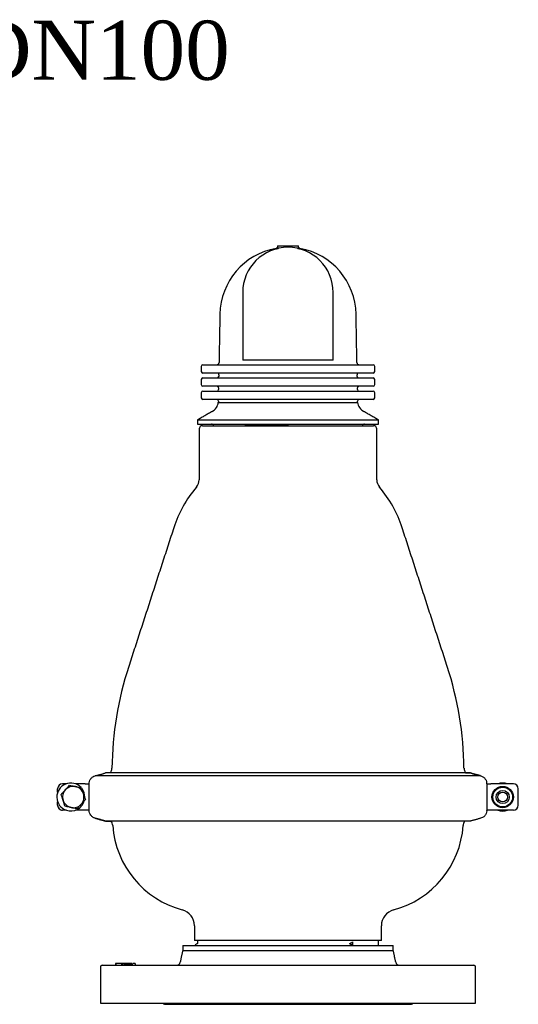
# Model space of a CAD drawing. Extents: x -644 to 6742, y -4733 to 593.
# Tile 20 of 53: x 1643 to 1946, y -2961 to -2362. Entities that reach past the tile are written whole.
import ezdxf

# ---------------------------------------------------------------- set-up
doc = ezdxf.new("R2010")
doc.units = 0
doc.header["$LTSCALE"] = 25
doc.layers.get('0').update_dxf_attribs({"linetype": 'CONTINUOUS'})
doc.layers.add('GUF', color=7, linetype='CONTINUOUS')
doc.styles.add('ROMAND', font='georgia.TTF')

msp = doc.modelspace()

# ---------------------------------------------------------------- linework, layer by layer
at = {"color": 7, "linetype": 'CONTINUOUS'}
for p, q in [((1799.57, -2499.75), (1799.66, -2499.75)), ((1799.66, -2499.75), (1812.2, -2499.75)), ((1812.2, -2499.75), (1812.29, -2499.75)), ((1798.86, -2501.35), (1798.72, -2501.38)), ((1798.93, -2501.38), (1798.93, -2501.64)), ((1812.93, -2501.64), (1812.93, -2501.38)), ((1813.21, -2501.4), (1813.31, -2501.4)), ((1754.21, -2572.15), (1755.41, -2572.15)), ((1755.41, -2572.15), (1776.77, -2572.15)), ((1776.77, -2572.15), (1784.57, -2572.15)), ((1833.43, -2569.25), (1778.43, -2569.25)), ((1784.57, -2572.15), (1827.29, -2572.15)), ((1827.29, -2572.15), (1835.09, -2572.15)), ((1835.09, -2572.15), (1856.45, -2572.15)), ((1856.45, -2572.15), (1857.65, -2572.15)), ((1755.41, -2577.15), (1754.21, -2577.15)), ((1776.77, -2577.15), (1755.41, -2577.15)), ((1784.57, -2577.15), (1776.77, -2577.15)), ((1827.29, -2577.15), (1784.57, -2577.15)), ((1835.09, -2577.15), (1827.29, -2577.15)), ((1856.45, -2577.15), (1835.09, -2577.15)), ((1857.65, -2577.15), (1856.45, -2577.15)), ((1754.21, -2580.15), (1755.41, -2580.15)), ((1755.41, -2580.15), (1776.77, -2580.15)), ((1776.77, -2580.15), (1784.57, -2580.15)), ((1784.57, -2580.15), (1827.29, -2580.15)), ((1827.29, -2580.15), (1835.09, -2580.15)), ((1835.09, -2580.15), (1856.45, -2580.15)), ((1856.45, -2580.15), (1857.65, -2580.15)), ((1755.41, -2585.15), (1754.21, -2585.15)), ((1754.21, -2588.15), (1755.41, -2588.15)), ((1776.77, -2585.15), (1755.41, -2585.15)), ((1755.41, -2588.15), (1776.77, -2588.15)), ((1784.57, -2585.15), (1776.77, -2585.15)), ((1776.77, -2588.15), (1784.57, -2588.15)), ((1827.29, -2585.15), (1784.57, -2585.15)), ((1784.57, -2588.15), (1827.29, -2588.15)), ((1835.09, -2585.15), (1827.29, -2585.15)), ((1827.29, -2588.15), (1835.09, -2588.15)), ((1856.45, -2585.15), (1835.09, -2585.15)), ((1835.09, -2588.15), (1856.45, -2588.15)), ((1857.65, -2585.15), (1856.45, -2585.15)), ((1856.45, -2588.15), (1857.65, -2588.15)), ((1755.41, -2593.15), (1754.21, -2593.15)), ((1776.77, -2593.15), (1755.41, -2593.15)), ((1763.6, -2595), (1848.26, -2595)), ((1784.57, -2593.15), (1776.77, -2593.15)), ((1827.29, -2593.15), (1784.57, -2593.15)), ((1835.09, -2593.15), (1827.29, -2593.15)), ((1856.45, -2593.15), (1835.09, -2593.15)), ((1857.65, -2593.15), (1856.45, -2593.15)), ((1750.93, -2605.65), (1860.93, -2605.65)), ((1750.93, -2608.15), (1860.93, -2608.15)), ((1753.93, -2609.15), (1857.93, -2609.15)), ((1923.04, -2821.87), (1688.83, -2821.87)), ((1916.79, -2820.18), (1695.07, -2820.18)), ((1913.73, -2820.18), (1916.79, -2820.18)), ((1665.93, -2831.93), (1665.93, -2829.8)), ((1665.93, -2831.93), (1665.93, -2829.8)), ((1671.06, -2826.8), (1668.93, -2826.8)), ((1682.63, -2826.8), (1676.8, -2826.8)), ((1682.63, -2826.8), (1685.11, -2826.8)), ((1685.11, -2826.7), (1685.11, -2826.8)), ((1685.11, -2842.89), (1685.11, -2826.7)), ((1926.76, -2826.7), (1926.76, -2842.9)), ((1926.76, -2826.8), (1929.23, -2826.8)), ((1926.76, -2826.8), (1929.23, -2826.8)), ((1942.93, -2826.8), (1929.23, -2826.8)), ((1942.93, -2826.8), (1929.23, -2826.8)), ((1945.93, -2839.8), (1945.93, -2829.8)), ((1945.93, -2839.8), (1945.93, -2834.8)), ((1665.93, -2839.8), (1665.93, -2837.67)), ((1671.07, -2842.8), (1668.93, -2842.8)), ((1671.06, -2842.8), (1668.93, -2842.8)), ((1682.63, -2842.8), (1676.8, -2842.8)), ((1682.63, -2842.8), (1676.8, -2842.8)), ((1685.11, -2842.8), (1682.63, -2842.8)), ((1685.11, -2842.8), (1682.63, -2842.8)), ((1926.76, -2842.89), (1926.76, -2842.8)), ((1929.23, -2842.8), (1926.76, -2842.8)), ((1942.93, -2842.8), (1929.23, -2842.8)), ((1695.08, -2849.38), (1698.54, -2849.38)), ((1916.78, -2849.38), (1695.08, -2849.38)), ((1741.93, -2925.05), (1869.93, -2925.05)), ((1805.93, -2922.05), (1749.13, -2922.05)), ((1862.73, -2922.05), (1805.93, -2922.05)), ((1845.18, -2922.78), (1845.18, -2925.05)), ((1741.93, -2928.05), (1869.93, -2928.05)), ((1692.93, -2937.05), (1696.33, -2937.05)), ((1696.33, -2937.05), (1918.93, -2937.05)), ((1701.02, -2936.05), (1701.02, -2937.05)), ((1701.09, -2936.05), (1701.02, -2936.05)), ((1701.09, -2936.05), (1701.09, -2937.05)), ((1701.12, -2936.05), (1701.09, -2936.05)), ((1701.12, -2936.05), (1701.12, -2937.05)), ((1701.14, -2936.05), (1701.12, -2936.05)), ((1701.14, -2936.05), (1701.14, -2937.05)), ((1701.17, -2936.05), (1701.14, -2936.05)), ((1701.17, -2936.05), (1701.17, -2937.05)), ((1701.33, -2936.05), (1701.17, -2936.05)), ((1701.33, -2936.05), (1701.33, -2937.05)), ((1701.37, -2936.05), (1701.33, -2936.05)), ((1701.37, -2936.05), (1701.37, -2937.05)), ((1704.73, -2936.05), (1701.37, -2936.05)), ((1704.73, -2936.05), (1704.73, -2937.05)), ((1705.28, -2936.05), (1704.73, -2936.05)), ((1705.28, -2936.05), (1705.28, -2937.05)), ((1706.29, -2936.05), (1705.28, -2936.05)), ((1706.29, -2936.05), (1706.29, -2937.05)), ((1706.32, -2936.05), (1706.29, -2936.05)), ((1706.32, -2936.05), (1706.32, -2937.05)), ((1706.66, -2936.05), (1706.32, -2936.05)), ((1706.66, -2936.05), (1706.66, -2937.05)), ((1706.75, -2936.05), (1706.66, -2936.05)), ((1706.75, -2936.05), (1706.75, -2937.05)), ((1707.2, -2936.05), (1706.75, -2936.05)), ((1707.2, -2936.05), (1707.2, -2937.05)), ((1707.3, -2936.05), (1707.2, -2936.05)), ((1707.3, -2936.05), (1707.3, -2937.05)), ((1707.43, -2936.05), (1707.3, -2936.05)), ((1707.43, -2936.05), (1707.43, -2937.05)), ((1707.56, -2936.05), (1707.43, -2936.05)), ((1707.56, -2936.05), (1707.56, -2937.05)), ((1708.09, -2936.05), (1707.56, -2936.05)), ((1708.09, -2936.05), (1708.09, -2937.05)), ((1708.23, -2936.05), (1708.09, -2936.05)), ((1708.23, -2936.05), (1708.23, -2937.05)), ((1708.93, -2936.05), (1708.93, -2937.05)), ((1709.54, -2936.05), (1709.11, -2936.05)), ((1709.54, -2936.05), (1709.54, -2937.05)), ((1709.72, -2936.05), (1709.54, -2936.05)), ((1709.72, -2936.05), (1709.72, -2937.05)), ((1710.72, -2936.05), (1709.72, -2936.05)), ((1710.72, -2936.05), (1710.72, -2937.05)), ((1711.32, -2936.05), (1710.72, -2936.05)), ((1711.32, -2936.05), (1711.32, -2937.05)), ((1713, -2936.05), (1713, -2937.05)), ((1691.93, -2960.05), (1919.93, -2960.05)), ((1730.93, -2960.75), (1880.93, -2960.75))]:
    msp.add_line(p, q, dxfattribs=at)
at = {"color": 7, "linetype": 'CONTINUOUS', "flags": 128}
msp.add_lwpolyline([(1813.14, -2501.38), (1812.97, -2501.34), (1812.97, -2501.34)], dxfattribs=at)
at = {"color": 7, "linetype": 'CONTINUOUS'}
for radius in [6.5, 6, 4, 2.92]:
    msp.add_circle((1936.43, -2834.8), radius, dxfattribs=at)
for centre, radius, start, end in [((1805.93, -2528.25), 27.5, 0, 180), ((1805.93, -2542.15), 41.4, 100.02373, 179), ((1805.93, -2542.15), 41.4, 1, 79.97627), ((1754.21, -2573.15), 1, 90, 180), ((1762.53, -2570.65), 1.5, 270, 359), ((1849.33, -2570.65), 1.5, 181, 270), ((1857.65, -2573.15), 1, 0, 90), ((1754.21, -2576.15), 1, 180, 270), ((1762.9, -2578.15), 1, 359, 90), ((1848.97, -2578.15), 1, 90, 181), ((1857.65, -2576.15), 1, 270, 0), ((1754.21, -2581.15), 1, 90, 180), ((1754.21, -2584.15), 1, 180, 270), ((1762.88, -2579.15), 1, 270, 359), ((1848.98, -2579.15), 1, 181, 270), ((1857.65, -2581.15), 1, 0, 90), ((1857.65, -2584.15), 1, 270, 0), ((1754.21, -2589.15), 1, 90, 180), ((1762.74, -2587.15), 1, 270, 359), ((1762.76, -2586.15), 1, 359, 90), ((1849.11, -2586.15), 1, 90, 181), ((1849.12, -2587.15), 1, 181, 270), ((1857.65, -2589.15), 1, 0, 90), ((1754.21, -2592.15), 1, 180, 270), ((1756.17, -2593.96), 7.5, 300, 352.04801), ((1762.62, -2594.15), 1, 359, 90), ((1849.24, -2594.15), 1, 90, 181), ((1855.69, -2593.96), 7.5, 187.95199, 240), ((1857.65, -2592.15), 1, 270, 0), ((1759.43, -2609.65), 1.5, 18.38919, 90), ((1852.43, -2609.65), 1.5, 90, 161.61081), ((1753.93, -2611.15), 2, 90, 180), ((1857.93, -2611.15), 2, 0, 90), ((1744.93, -2641.95), 7, 319.74003, 0), ((1866.93, -2641.95), 7, 180, 220.25997), ((1805.98, -2693.65), 73, 139.74003, 162.04761), ((1805.88, -2693.65), 73, 17.95239, 40.25997), ((1905.93, -2819.67), 207, 161.95595, 179.32609), ((1705.93, -2819.67), 207, 0.67391, 18.04405), ((1692.95, -2817.16), 6, 329.83914, 359.32609), ((1918.92, -2817.16), 6, 180.67391, 210.21011), ((1673.93, -2834.8), 8.5, 42.75421, 251.41939), ((1668.93, -2829.8), 3, 89.99882, 179.99882), ((1675.43, -2834.8), 6.5, 77.96923, 137.96923), ((1675.43, -2834.8), 6.5, 17.96923, 77.96923), ((1673.93, -2834.8), 8.5, 359.4186, 36.40618), ((1936.43, -2834.8), 8.5, 70.19478, 109.80285), ((1942.93, -2829.8), 3, 0, 90), ((1942.93, -2829.8), 3, 359.99882, 89.99882), ((1675.43, -2834.8), 6.5, 137.96923, 197.96923), ((1675.43, -2834.8), 6.5, 317.96923, 17.96923), ((1668.93, -2839.8), 3, 179.99882, 269.99882), ((1668.93, -2839.8), 3, 182.05668, 270), ((1675.43, -2834.8), 6.5, 197.96923, 257.96923), ((1673.93, -2834.8), 8.5, 251.41939, 344.06248), ((1675.43, -2834.8), 6.5, 257.96923, 317.96923), ((1942.93, -2839.8), 3, 269.99882, 359.99882), ((1936.43, -2834.8), 8.5, 250.30315, 289.69448), ((1693.46, -2852.58), 6, 3.93774, 32.22176), ((1756.32, -2848.25), 57, 183.93774, 255.13828), ((1855.55, -2848.25), 57, 284.86172, 356.06226), ((1918.4, -2852.58), 6, 147.82836, 176.06226), ((1739.13, -2913.01), 10, 0, 75.13828), ((1872.73, -2913.01), 10, 104.86172, 180), ((1692.93, -2938.05), 1, 90, 180), ((1737.99, -2934.55), 2.5, 270, 348), ((1873.87, -2934.55), 2.5, 192, 270), ((1918.93, -2938.05), 1, 0, 90), ((1730.93, -2959.75), 1, 197.4576, 270), ((1880.93, -2959.75), 1, 270, 342.5424)]:
    msp.add_arc(centre, radius, start, end, dxfattribs=at)
for start_param, end_param in [(1.348628, 1.410576), (4.872609, 4.934557)]:
    msp.add_ellipse((1805.93, -2502.21), major_axis=(0, 11.15), ratio=0.576541, start_param=start_param, end_param=end_param, dxfattribs=at)
for points, knots in [([(1799.59, -2500.43), (1799.56, -2500.55), (1799.51, -2500.81), (1799.28, -2501.14), (1799.04, -2501.27), (1798.93, -2501.32)], [0, 0, 0, 0, 0.337363, 0.708947, 1, 1, 1, 1]), ([(1812.93, -2501.32), (1812.83, -2501.27), (1812.62, -2501.16), (1812.41, -2500.89), (1812.3, -2500.64), (1812.28, -2500.47), (1812.27, -2500.43)], [0, 0, 0, 0, 0.279141, 0.557087, 0.874705, 1, 1, 1, 1]), ([(1800.09, -2501.36), (1800.08, -2501.36), (1800.06, -2501.36), (1800.02, -2501.37), (1799.99, -2501.38), (1799.97, -2501.38), (1799.97, -2501.38)], [0, 0, 0, 0, 0.179572, 0.565212, 0.954751, 1, 1, 1, 1]), ([(1800.29, -2501.31), (1800.27, -2501.32), (1800.22, -2501.33), (1800.15, -2501.34), (1800.1, -2501.35), (1800.09, -2501.36)], [0, 0, 0, 0, 0.429475, 0.861406, 1, 1, 1, 1]), ([(1811.77, -2501.36), (1811.74, -2501.35), (1811.68, -2501.34), (1811.61, -2501.32), (1811.58, -2501.32), (1811.57, -2501.31)], [0, 0, 0, 0, 0.342812, 0.801308, 1, 1, 1, 1]), ([(1811.89, -2501.38), (1811.88, -2501.38), (1811.85, -2501.37), (1811.81, -2501.37), (1811.78, -2501.36), (1811.77, -2501.36)], [0, 0, 0, 0, 0.313551, 0.720222, 1, 1, 1, 1]), ([(1777.86, -2609.15), (1779.08, -2609.13), (1782.25, -2609.09), (1788.26, -2609.01), (1795.62, -2608.91), (1801.48, -2608.84), (1804.94, -2608.8), (1805.77, -2608.79), (1805.93, -2608.79)], [0, 0, 0, 0, 0.15566, 0.403619, 0.658762, 0.918977, 0.983798, 1, 1, 1, 1]), ([(1805.93, -2608.79), (1805.93, -2608.8), (1805.93, -2608.92), (1805.93, -2609.04), (1805.93, -2609.15), (1805.93, -2609.15)], [0, 0, 0, 0, 0.124774, 0.972782, 1, 1, 1, 1]), ([(1685.11, -2826.7), (1685.11, -2826.55), (1685.13, -2825.85), (1685.41, -2824.8), (1686.16, -2823.53), (1687.23, -2822.49), (1688.28, -2822.01), (1688.82, -2821.87), (1688.83, -2821.87)], [0, 0, 0, 0, 0.067224, 0.32386, 0.483932, 0.741223, 0.998504, 1, 1, 1, 1]), ([(1923.04, -2821.87), (1923.09, -2821.89), (1923.69, -2822.05), (1924.77, -2822.6), (1925.95, -2823.82), (1926.64, -2825.27), (1926.72, -2826.27), (1926.76, -2826.7)], [0, 0, 0, 0, 0.026784, 0.284621, 0.542224, 0.79946, 1, 1, 1, 1]), ([(1670.6, -2830.45), (1670.66, -2830.38), (1671.51, -2829.44), (1672.34, -2828.52), (1673.12, -2827.66)], [0, 0, 0, 0, 0.070215, 1, 1, 1, 1]), ([(1673.12, -2827.66), (1674, -2827.85), (1675.21, -2828.11), (1676.45, -2828.37), (1676.79, -2828.44)], [0, 0, 0, 0, 0.731366, 1, 1, 1, 1]), ([(1676.79, -2828.44), (1677.71, -2828.64), (1678.95, -2828.9), (1680.15, -2829.16), (1680.46, -2829.22)], [0, 0, 0, 0, 0.742449, 1, 1, 1, 1]), ([(1926.76, -2826.7), (1926.76, -2826.55), (1926.76, -2826.3), (1926.69, -2826.06), (1926.66, -2825.96)], [0, 0, 0, 0, 0.5871129, 1, 1, 1, 1]), ([(1669.25, -2836.8), (1669.22, -2836.72), (1668.83, -2835.51), (1668.45, -2834.33), (1668.09, -2833.23)], [0, 0, 0, 0, 0.070215, 1, 1, 1, 1]), ([(1681.61, -2832.79), (1681.64, -2832.88), (1682.03, -2834.08), (1682.42, -2835.26), (1682.77, -2836.36)], [0, 0, 0, 0, 0.070215, 1, 1, 1, 1]), ([(1674.08, -2841.16), (1673.74, -2841.08), (1672.5, -2840.82), (1671.29, -2840.56), (1670.41, -2840.37)], [0, 0, 0, 0, 0.268634, 1, 1, 1, 1]), ([(1677.75, -2841.94), (1677.44, -2841.87), (1676.24, -2841.62), (1675, -2841.35), (1674.08, -2841.16)], [0, 0, 0, 0, 0.257551, 1, 1, 1, 1]), ([(1680.26, -2839.15), (1680.2, -2839.22), (1679.35, -2840.16), (1678.52, -2841.08), (1677.75, -2841.94)], [0, 0, 0, 0, 0.070215, 1, 1, 1, 1]), ([(1688.83, -2847.72), (1688.63, -2847.66), (1687.88, -2847.43), (1686.91, -2846.81), (1685.91, -2845.72), (1685.24, -2844.44), (1685.15, -2843.39), (1685.11, -2842.89)], [0, 0, 0, 0, 0.0980282, 0.3554939, 0.5169876, 0.7735153, 1, 1, 1, 1]), ([(1926.76, -2842.9), (1926.75, -2842.98), (1926.74, -2843.63), (1926.47, -2844.84), (1925.56, -2846.28), (1924.35, -2847.28), (1923.42, -2847.59), (1923.03, -2847.73)], [0, 0, 0, 0, 0.0405171, 0.2970329, 0.5535788, 0.8103693, 1, 1, 1, 1]), ([(1749.62, -2924.51), (1749.54, -2924.58), (1749.43, -2924.67), (1749.47, -2924.95), (1749.57, -2925.02), (1749.62, -2925.06)], [0, 0, 0, 0, 0.4548486, 0.7204818, 1, 1, 1, 1]), ([(1750.77, -2923.91), (1750.58, -2924.01), (1750.2, -2924.21), (1749.81, -2924.41), (1749.62, -2924.51)], [0, 0, 0, 0, 0.5, 1, 1, 1, 1]), ([(1750.93, -2923.65), (1750.92, -2923.71), (1750.91, -2923.82), (1750.82, -2923.88), (1750.77, -2923.91)], [0, 0, 0, 0, 0.499516, 1, 1, 1, 1]), ([(1843.7, -2924.2), (1843.66, -2924.18), (1843.61, -2924.14), (1843.56, -2924.05), (1843.54, -2924), (1843.53, -2923.95), (1843.53, -2923.91), (1843.54, -2923.86), (1843.56, -2923.8), (1843.62, -2923.72), (1843.67, -2923.69), (1843.7, -2923.67)], [0, 0, 0, 0, 0.295866, 0.38358, 0.439376, 0.482865, 0.526556, 0.566766, 0.634809, 0.761555, 1, 1, 1, 1]), ([(1843.7, -2923.67), (1843.81, -2923.61), (1844.02, -2923.51), (1844.45, -2923.3), (1844.77, -2923.15), (1844.98, -2923.05)], [0, 0, 0, 0, 0.2499789, 0.4999579, 1, 1, 1, 1]), ([(1844.98, -2924.78), (1844.77, -2924.69), (1844.45, -2924.55), (1844.02, -2924.35), (1843.81, -2924.25), (1843.7, -2924.2)], [0, 0, 0, 0, 0.4999618, 0.7499765, 1, 1, 1, 1]), ([(1844.98, -2923.05), (1845.01, -2923.03), (1845.07, -2923), (1845.13, -2922.94), (1845.16, -2922.87), (1845.17, -2922.82), (1845.18, -2922.79), (1845.18, -2922.78)], [0, 0, 0, 0, 0.361699, 0.725559, 0.851282, 0.931721, 1, 1, 1, 1]), ([(1845.18, -2925.05), (1845.18, -2925.03), (1845.17, -2925), (1845.16, -2924.96), (1845.13, -2924.89), (1845.07, -2924.83), (1845.01, -2924.8), (1844.98, -2924.78)], [0, 0, 0, 0, 0.072913, 0.153662, 0.281286, 0.641683, 1, 1, 1, 1]), ([(1861.09, -2925.07), (1861.04, -2925.03), (1860.96, -2924.97), (1860.94, -2924.86), (1860.93, -2924.81)], [0, 0, 0, 0, 0.5004843, 1, 1, 1, 1]), ([(1708.93, -2936.05), (1708.87, -2936.05), (1708.77, -2936.05), (1708.48, -2936.05), (1708.4, -2936.05)], [0, 0, 0, 0, 0.7041551, 1, 1, 1, 1]), ([(1713, -2936.05), (1712.88, -2936.05), (1712.65, -2936.05), (1712.18, -2936.05), (1711.82, -2936.05), (1711.75, -2936.05)], [0, 0, 0, 0, 0.442171, 0.881405, 1, 1, 1, 1])]:
    msp.add_open_spline(points, degree=3, knots=knots, dxfattribs=at)
for points in [[(1799.57, -2499.75), (1799.55, -2500.43)], [(1812.31, -2500.43), (1812.29, -2499.75)], [(1798.93, -2501.64), (1799.97, -2501.38)], [(1800.14, -2501.37), (1800, -2501.38)], [(1811.86, -2501.38), (1811.72, -2501.37)], [(1811.89, -2501.38), (1812.93, -2501.64)], [(1778.43, -2528.25), (1778.43, -2569.25)], [(1833.43, -2569.25), (1833.43, -2528.25)], [(1764.54, -2541.43), (1764.03, -2570.68)], [(1847.83, -2570.68), (1847.32, -2541.43)], [(1753.21, -2573.15), (1753.21, -2576.15)], [(1763.9, -2578.17), (1763.88, -2579.17)], [(1847.98, -2579.17), (1847.97, -2578.17)], [(1858.65, -2576.15), (1858.65, -2573.15)], [(1753.21, -2581.15), (1753.21, -2584.15)], [(1858.65, -2584.15), (1858.65, -2581.15)], [(1753.21, -2589.15), (1753.21, -2592.15)], [(1763.76, -2586.17), (1763.74, -2587.17)], [(1848.12, -2587.17), (1848.11, -2586.17)], [(1858.65, -2592.15), (1858.65, -2589.15)], [(1763.62, -2594.17), (1763.6, -2595)], [(1848.26, -2595), (1848.24, -2594.17)], [(1759.92, -2600.46), (1750.93, -2605.65)], [(1860.93, -2605.65), (1851.94, -2600.46)], [(1750.93, -2605.65), (1750.93, -2608.15)], [(1860.93, -2608.15), (1860.93, -2605.65)], [(1751.93, -2611.15), (1751.93, -2641.95)], [(1859.93, -2641.95), (1859.93, -2611.15)], [(1736.53, -2671.15), (1709.11, -2755.55)], [(1902.75, -2755.55), (1875.33, -2671.15)], [(1688.83, -2821.87), (1695.07, -2820.18)], [(1923.04, -2821.87), (1916.79, -2820.18)], [(1916.79, -2820.18), (1923.04, -2821.87)], [(1680.46, -2829.22), (1681.61, -2832.79)], [(1668.09, -2833.23), (1670.6, -2830.45)], [(1670.41, -2840.37), (1669.25, -2836.8)], [(1682.77, -2836.36), (1680.26, -2839.15)], [(1695.08, -2849.38), (1688.83, -2847.72)], [(1688.83, -2847.73), (1695.08, -2849.38)], [(1923.03, -2847.73), (1916.78, -2849.38)], [(1749.13, -2913.01), (1749.13, -2922.05)], [(1862.73, -2922.05), (1862.73, -2913.01)], [(1741.93, -2925.05), (1741.93, -2928.05)], [(1750.93, -2922.05), (1750.93, -2923.65)], [(1860.93, -2924.81), (1860.93, -2922.05)], [(1869.93, -2928.05), (1869.93, -2925.05)], [(1741.93, -2928.05), (1740.44, -2935.07)], [(1871.42, -2935.07), (1869.93, -2928.05)], [(1709.01, -2937.05), (1709.01, -2936.05)], [(1711.51, -2937.05), (1711.51, -2936.05)], [(1713.16, -2937.05), (1713.16, -2936.05)], [(1691.93, -2938.05), (1691.93, -2960.05)], [(1919.93, -2960.05), (1919.93, -2938.05)]]:
    msp.add_open_spline(points, degree=1, dxfattribs=at)

# ---------------------------------------------------------------- texts
at = {"layer": 'GUF', "style": 'ROMAND'}
msp.add_text('D-025 DN100', height=35.9011, dxfattribs=at).set_placement((1458.79, -2398.97))

doc.saveas('drawing.dxf')
